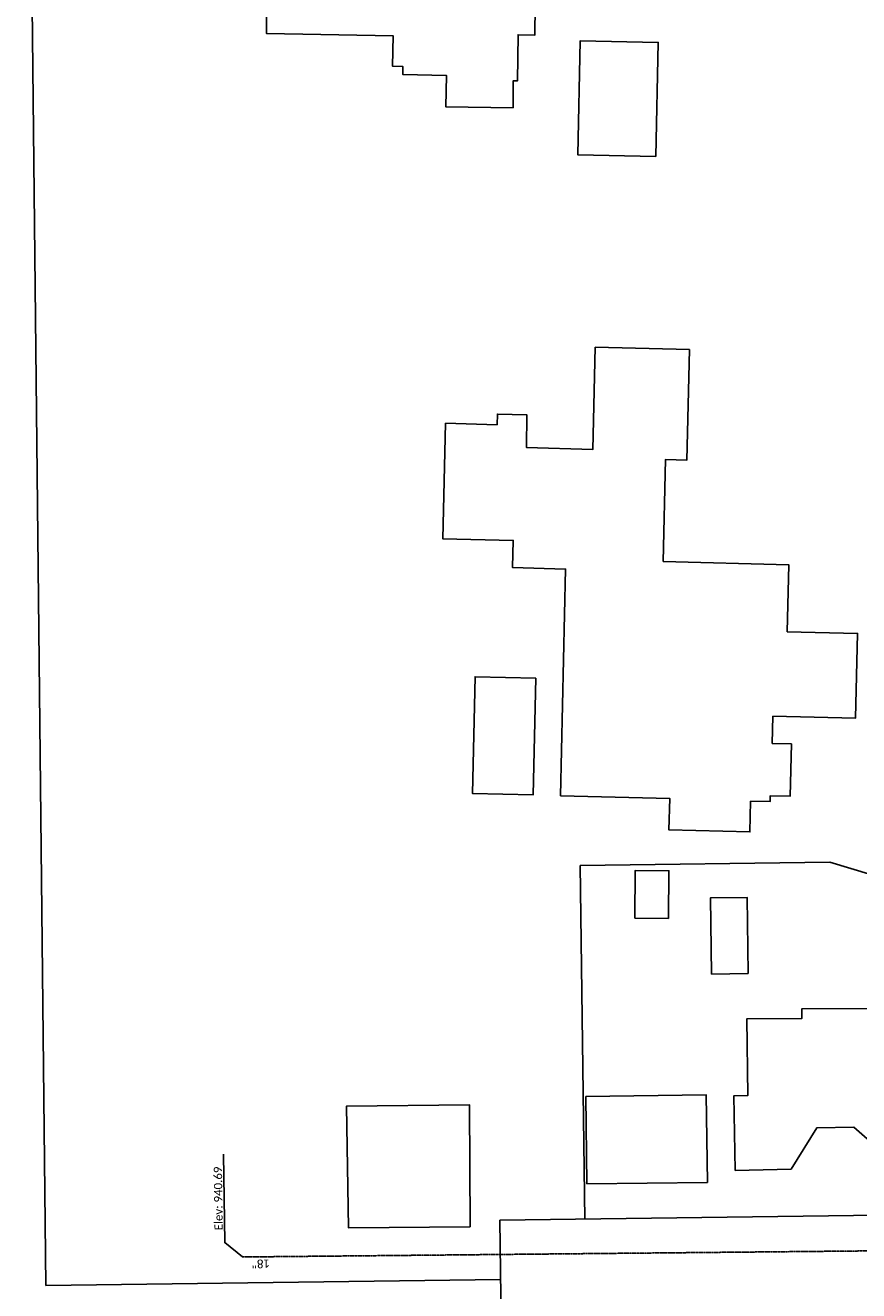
# Model space of a CAD drawing. Header units: feet. Extents: x 2296871 to 2305194, y 360020 to 364238.
# Tile 10 of 55: x 2301434 to 2301716, y 361373 to 361802. Entities that reach past the tile are written whole.
import ezdxf

# ---------------------------------------------------------------- set-up
doc = ezdxf.new("R2010")
doc.units = ezdxf.units.FT
doc.header["$MEASUREMENT"] = 0
doc.linetypes.add('OhDOT_USTN5', pattern=[0.11, 0.055, -0.055])
doc.linetypes.add('rowex', pattern=[0])
for name, color, linetype in [('BD_X_Building', 231, 'Continuous'), ('DR_X_Storm_Sewer', 151, 'OhDOT_USTN5'), ('DR_X_Text', 7, 'Continuous'), ('DV_X_Property_Line', 7, 'Continuous'), ('RW_X_Fee_RW', 6, 'rowex')]:
    doc.layers.add(name, color=color, linetype=linetype)
doc.styles.add('Simplex Normal (0.14)', font='calibri.ttf', dxfattribs={"height": 0.14})

msp = doc.modelspace()

# ---------------------------------------------------------------- linework, layer by layer
at = {"layer": 'BD_X_Building', "flags": 128}
for points in [[(2301516.18, 361863.34), (2301540.17, 361862.84), (2301540.66, 361885.34), (2301596.11, 361884.37), (2301595.58, 361859.37), (2301607.27, 361859.19), (2301606.63, 361799.06), (2301600.92, 361799.18), (2301600.72, 361783.53), (2301599.31, 361783.56), (2301599.22, 361774.4), (2301576.41, 361774.75), (2301576.66, 361785.35), (2301561.85, 361785.72), (2301561.85, 361788.42), (2301558.34, 361788.54), (2301558.53, 361798.85), (2301515.63, 361799.63), (2301516.18, 361863.34)], [(2301647.63, 361757.9), (2301621.23, 361758.43), (2301622.02, 361797.14), (2301648.42, 361796.6)], [(2301615.26, 361541.12), (2301617.02, 361617.98), (2301599.07, 361618.48), (2301599.29, 361627.69), (2301575.39, 361628.27), (2301576.34, 361667.43), (2301593.83, 361666.95), (2301593.92, 361670.54), (2301603.85, 361670.3), (2301603.73, 361659.22), (2301626.26, 361658.51), (2301627.1, 361693.19), (2301659.01, 361692.42), (2301658.1, 361654.91), (2301650.85, 361655.11), (2301650.15, 361620.6), (2301692.72, 361619.39), (2301692.18, 361596.76), (2301716.01, 361596.18), (2301715.32, 361567.43), (2301687.31, 361568.1), (2301687.08, 361558.86), (2301693.56, 361558.7), (2301693.13, 361540.97), (2301686.4, 361541.14), (2301686.35, 361539.12), (2301679.75, 361539.27), (2301679.49, 361528.86), (2301652.05, 361529.52), (2301652.31, 361540.23)], [(2301606.93, 361581.02), (2301606.06, 361541.46), (2301585.45, 361541.91), (2301586.32, 361581.47)], [(2301640.48, 361499.63), (2301640.64, 361515.82), (2301652.04, 361515.7), (2301651.87, 361499.51)], [(2301678.95, 361480.83), (2301666.49, 361480.64), (2301666.1, 361506.45), (2301678.56, 361506.64)], [(2301623.88, 361439.19), (2301664.72, 361439.68), (2301665.08, 361410.02), (2301624.24, 361409.53)], [(2301584.71, 361394.96), (2301543.42, 361394.6), (2301542.72, 361435.82), (2301584.44, 361436.31)]]:
    msp.add_lwpolyline(points, close=True, dxfattribs=at)
msp.add_lwpolyline([(2301720.19, 361424), (2301714.76, 361428.7), (2301702.15, 361428.49), (2301693.44, 361414.46), (2301674.56, 361414.09), (2301674.06, 361439.36), (2301678.78, 361439.42), (2301678.43, 361465.42), (2301697.15, 361465.61), (2301697.15, 361468.92), (2301723.57, 361469.03)], dxfattribs=at)
at = {"layer": 'DR_X_Storm_Sewer', "flags": 128}
msp.add_lwpolyline([(2301507.53, 361384.72), (2301785.72, 361387.42)], dxfattribs=at)
at = {"layer": 'DR_X_Text', "flags": 128}
msp.add_lwpolyline([(2301501.1, 361419.6), (2301501.49, 361389.6), (2301507.53, 361384.72)], dxfattribs=at)
at = {"layer": 'DV_X_Property_Line', "flags": 128}
for points in [[(2301433.88, 362031.36), (2301440.84, 361375.07)], [(2301706.57, 361518.56), (2301621.99, 361517.45)], [(2301741.04, 361508.16), (2301706.57, 361518.56)], [(2301621.99, 361517.45), (2301623.56, 361397.46)], [(2301440.84, 361375.07), (2301594.97, 361377.09)]]:
    msp.add_lwpolyline(points, dxfattribs=at)
at = {"layer": 'RW_X_Fee_RW'}
for points in [[(2301774.58, 361399.59), (2301594.71, 361397.2)], [(2301599.68, 361018.21), (2301594.71, 361397.2)]]:
    msp.add_lwpolyline(points, dxfattribs=at)

# ---------------------------------------------------------------- texts
at = {"layer": 'DR_X_Text', "char_height": 2.8, "attachment_point": 5, "style": 'Simplex Normal (0.14)'}
for s, insert, rotation in [('Elev: 940.69', (2301499.3, 361404.57), 90.7505), ('18"', (2301513.74, 361382.45), 180.5567)]:
    msp.add_mtext(s, dxfattribs=dict(at, insert=insert, rotation=rotation))

doc.saveas('drawing.dxf')
